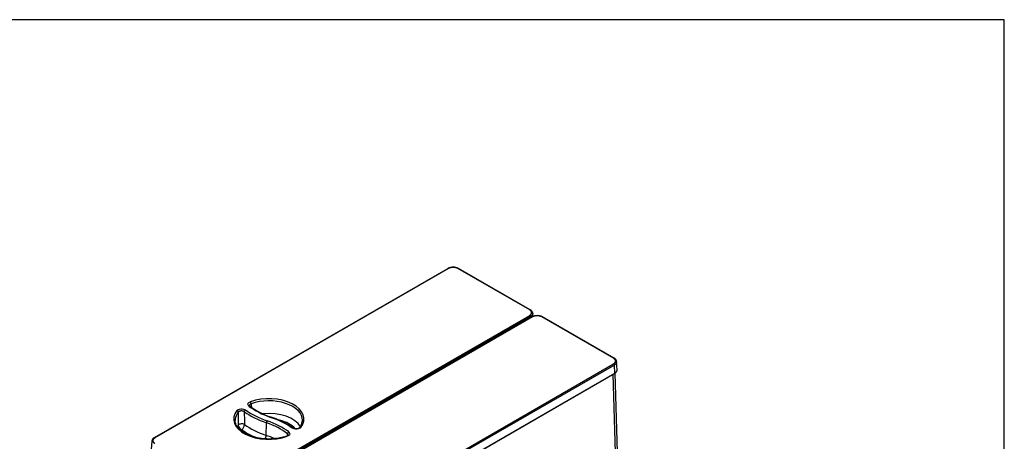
# Model space of a CAD drawing. Header units: millimetres. Extents: x 0 to 287, y 0 to 200.
# Tile 41 of 41: x 192 to 287, y 159 to 200. Entities that reach past the tile are written whole.
import ezdxf

# ---------------------------------------------------------------- set-up
doc = ezdxf.new("R2010")
doc.units = ezdxf.units.MM
for name, color, linetype in [('130.666_BW4C_CTM', 7, 'Continuous'), ('Marges', 7, 'Continuous'), ('Standard', 7, 'Continuous')]:
    doc.layers.add(name, color=color, linetype=linetype)

# ---------------------------------------------------------------- blocks, each defined once
blk = doc.blocks.new('SE3')
at = {"layer": '130.666_BW4C_CTM', "color": 7, "linetype": 'Continuous'}
for p, q in [((233.327, 175.97), (204.985, 159.607)), ((233.377, 175.965), (205.035, 159.602)), ((241.212, 171.968), (234.288, 175.965)), ((241.262, 171.973), (234.338, 175.97)), ((212.87, 155.078), (241.212, 171.441)), ((241.282, 171.322), (212.941, 154.959)), ((241.423, 171.295), (213.081, 154.932)), ((241.473, 171.29), (213.131, 154.927)), ((241.289, 171.217), (241.282, 171.322)), ((241.519, 171.332), (241.5, 171.642)), ((249.308, 167.293), (242.385, 171.29)), ((249.358, 167.298), (242.435, 171.295)), ((220.966, 150.404), (249.308, 166.767)), ((249.379, 166.647), (221.037, 150.284)), ((249.426, 165.87), (249.379, 166.647)), ((249.643, 166.19), (249.596, 166.968)), ((221.027, 149.456), (249.415, 165.846)), ((221.037, 149.48), (249.426, 165.87)), ((249.538, 156.774), (249.261, 165.757)), ((249.719, 157.046), (249.447, 165.888)), ((214.211, 162.678), (214.17, 162.73)), ((215.784, 159.851), (215.804, 161.066)), ((204.747, 159.276), (204.7, 158.499))]:
    blk.add_line(p, q, dxfattribs=at)
for centre, radius, start, end in [((233.817, 175.04), 1.05, 89.13197, 117.80161), ((233.833, 175.069), 1.005, 63.01814, 116.98185), ((233.849, 175.04), 1.05, 62.19838, 90.86803), ((241.069, 171.583), 0.435, 7.81015, 63.74241), ((241.913, 170.366), 1.05, 89.13197, 117.80161), ((241.929, 170.395), 1.005, 63.01814, 116.98185), ((241.945, 170.366), 1.05, 62.19838, 90.86803), ((249.166, 166.908), 0.435, 7.81015, 63.74241), ((218.501, 168.421), 7.168, 233.23517, 251.79526), ((213.576, 153.567), 8.48, 55.52559, 71.53747), ((213.635, 160.899), 0.549, 185.69369, 247.52476), ((212.962, 160.943), 0.72, 310.04868, 356.09834), ((218.178, 161.305), 1.099, 319.54961, 353.21634), ((205.177, 159.217), 0.435, 116.25758, 172.18985)]:
    blk.add_arc(centre, radius, start, end, dxfattribs=at)
for centre, major_axis, ratio, start_param, end_param in [((233.377, 175.883), (0.05, -0.0866), 0.57735, 2.356195, 3.141593), ((234.288, 175.883), (-0.05, -0.0866), 0.57735, 3.141593, 3.926991), ((241.212, 171.886), (-0.05, -0.0866), 0.57735, 3.141042, 3.926991), ((241.212, 171.36), (0.05, -0.0866), 0.57735, 0.820305, 2.356195), ((241.473, 171.209), (0.05, -0.0866), 0.57735, 2.356195, 3.141593), ((242.385, 171.209), (-0.05, -0.0866), 0.57735, 3.141593, 3.926991), ((249.308, 167.212), (-0.05, -0.0866), 0.57735, 3.141042, 3.926991), ((249.308, 166.685), (0.05, -0.0866), 0.57735, 0.820305, 2.356195), ((249.39, 165.889), (-0.025, 0.0433), 0.57735, 3.141593, 3.961897), ((216.038, 161.431), (-3.396, 0), 0.57735, 2.716357, 5.264413), ((214.119, 162.559), (-0.092, -0.119), 0.654096, 3.140704, 4.00996), ((219.937, 165.191), (-7.263, 0), 0.57735, 0.641665, 1.032356), ((214.257, 162.978), (-0.05, 0.141), 0.428181, 4.045529, 5.590146), ((216.038, 161.311), (-3.246, 0), 0.57735, 3.123075, 5.264413), ((216.038, 161.431), (3.396, 0), 0.57735, 2.71539, 5.265639), ((216.038, 161.311), (3.246, 0), 0.57735, 2.71539, 3.091176), ((212.946, 162.119), (-0.118, 0.093), 0.743455, 3.696835, 5.241451), ((1295.849, -289.381), (-776.8, 1138.047), 0.662821, 0.776123, 0.777189), ((213.788, 162.182), (-0.087, -0.122), 0.633151, 3.983482, 5.528098), ((1599.818, -284.649), (-1079.78, 1209.172), 0.718858, 0.683931, 0.684836), ((219.967, 165.089), (-8.117, 0), 0.57735, 0.683372, 1.032356), ((219.967, 165.209), (-7.967, 0), 0.57735, 0.683372, 1.032356), ((216.038, 160.116), (-3.208, 0), 0.57735, 3.447828, 4.889025), ((216.213, 161.469), (-0.049, -0.142), 0.418697, 3.141136, 3.830586), ((212.127, 157.643), (7.967, 0), 0.57735, 0.686457, 1.032356), ((216.038, 161.311), (3.246, 0), 0.57735, 3.091176, 3.16011), ((216.038, 160.116), (3.208, 0), 0.57735, -3.546114, -3.452013), ((213.411, 160.773), (-0.35, -0.003), 0.536028, 3.82815, 5.873375), ((219.967, 163.894), (-8.156, 0), 0.57735, 0.690722, 1.032356), ((215.881, 161.137), (-0.049, -0.142), 0.418697, 3.830586, 5.375202), ((212.157, 157.541), (7.113, 0), 0.57735, 0.645277, 1.032356), ((212.157, 157.66), (7.263, 0), 0.57735, 0.645277, 1.032356), ((216.038, 159.798), (-2.808, 0), 0.57735, 3.586213, 4.332322), ((218.29, 160.436), (-0.086, -0.123), 0.631557, 3.138855, 3.981606), ((219.132, 160.499), (0.118, -0.093), 0.743781, 2.098931, 3.156896), ((216.038, 161.311), (-3.246, 0), 0.57735, 3.063088, 3.123075), ((205.035, 159.52), (0.05, -0.0866), 0.57735, 2.356195, 3.142143), ((216.038, 159.798), (2.808, 0), 0.57735, -3.516862, -3.445909), ((219.967, 163.576), (-8.555, 0), 0.57735, 0.700436, 0.933484), ((215.579, 159.662), (0.13, 0.378), 0.418697, 4.443281, 5.375202), ((212.157, 156.345), (7.074, 0), 0.57735, 0.896804, 1.032356), ((217.822, 159.64), (0.05, -0.141), 0.429033, 2.448181, 3.143735), ((-2206.727, 1103.667), (1952.394, -2054.982), 0.701606, 0.5907, 0.59079), ((217.959, 160.059), (-0.091, -0.119), 0.652326, 4.007584, 5.5522)]:
    blk.add_ellipse(centre, major_axis=major_axis, ratio=ratio, start_param=start_param, end_param=end_param, dxfattribs=at)
for points, degree, knots in [([(241.212, 171.441), (241.256, 171.467), (241.292, 171.498), (241.327, 171.528), (241.351, 171.562), (241.376, 171.596), (241.388, 171.632), (241.4, 171.668), (241.4, 171.704), (241.4, 171.741), (241.388, 171.777), (241.376, 171.813), (241.351, 171.847), (241.327, 171.881), (241.292, 171.911), (241.257, 171.942), (241.212, 171.968)], 2, [0, 0, 0, 0.125, 0.125, 0.25, 0.25, 0.375, 0.375, 0.5, 0.5, 0.625, 0.625, 0.75, 0.75, 0.875, 0.875, 1, 1, 1]), ([(241.5, 171.627), (241.5, 171.622), (241.5, 171.613), (241.499, 171.598), (241.497, 171.583), (241.494, 171.569), (241.49, 171.554), (241.485, 171.54), (241.479, 171.525), (241.473, 171.511), (241.466, 171.497), (241.457, 171.483), (241.449, 171.469), (241.439, 171.455), (241.428, 171.442), (241.417, 171.429), (241.405, 171.416), (241.392, 171.403), (241.378, 171.39), (241.364, 171.378), (241.349, 171.366), (241.333, 171.355), (241.317, 171.343), (241.3, 171.332), (241.288, 171.325), (241.282, 171.322)], 3, [0.5, 0.5, 0.5, 0.5, 0.5217358, 0.5434717, 0.5652076, 0.5869437, 0.6086799, 0.6304163, 0.6521529, 0.6738898, 0.695627, 0.7173645, 0.7391024, 0.7608407, 0.7825794, 0.8043187, 0.8260585, 0.8477988, 0.8695397, 0.8912813, 0.9130235, 0.9347665, 0.9565102, 0.9782547, 1, 1, 1, 1]), ([(249.308, 166.767), (249.353, 166.793), (249.388, 166.823), (249.423, 166.854), (249.448, 166.888), (249.472, 166.921), (249.484, 166.957), (249.497, 166.993), (249.497, 167.03), (249.497, 167.067), (249.484, 167.103), (249.472, 167.139), (249.448, 167.172), (249.423, 167.206), (249.388, 167.237), (249.353, 167.267), (249.308, 167.293)], 2, [0, 0, 0, 0.125, 0.125, 0.25, 0.25, 0.375, 0.375, 0.5, 0.5, 0.625, 0.625, 0.75, 0.75, 0.875, 0.875, 1, 1, 1]), ([(249.597, 166.953), (249.597, 166.948), (249.596, 166.938), (249.595, 166.923), (249.593, 166.909), (249.59, 166.894), (249.586, 166.88), (249.581, 166.865), (249.576, 166.851), (249.569, 166.837), (249.562, 166.822), (249.554, 166.808), (249.545, 166.795), (249.535, 166.781), (249.525, 166.768), (249.513, 166.754), (249.501, 166.741), (249.488, 166.729), (249.475, 166.716), (249.461, 166.704), (249.446, 166.692), (249.43, 166.68), (249.413, 166.669), (249.396, 166.658), (249.385, 166.651), (249.379, 166.647)], 3, [0.5, 0.5, 0.5, 0.5, 0.5217358, 0.5434717, 0.5652076, 0.5869437, 0.6086799, 0.6304163, 0.6521529, 0.6738898, 0.695627, 0.7173645, 0.7391024, 0.7608407, 0.7825794, 0.8043187, 0.8260585, 0.8477988, 0.8695397, 0.8912813, 0.9130235, 0.9347665, 0.9565102, 0.9782547, 1, 1, 1, 1]), ([(249.426, 165.87), (249.432, 165.874), (249.443, 165.881), (249.46, 165.892), (249.477, 165.903), (249.493, 165.915), (249.508, 165.926), (249.522, 165.939), (249.535, 165.951), (249.548, 165.964), (249.56, 165.977), (249.572, 165.99), (249.582, 166.003), (249.592, 166.017), (249.601, 166.031), (249.609, 166.045), (249.616, 166.059), (249.623, 166.073), (249.628, 166.088), (249.633, 166.102), (249.637, 166.117), (249.64, 166.131), (249.642, 166.146), (249.643, 166.16), (249.644, 166.175), (249.644, 166.185), (249.643, 166.19)], 3, [0, 0, 0, 0, 0.0217463, 0.0434917, 0.0652361, 0.0869797, 0.1087224, 0.1304644, 0.1522056, 0.1739461, 0.195686, 0.2174253, 0.239164, 0.2609021, 0.2826398, 0.3043771, 0.326114, 0.3478505, 0.3695867, 0.3913226, 0.4130584, 0.4347939, 0.4565294, 0.4782647, 0.5, 0.5215705, 0.5215705, 0.5215705, 0.5215705]), ([(214.119, 162.682), (214.036, 162.746), (214.002, 162.831), (214.054, 162.987), (214.139, 163.058), (214.257, 163.1)], 3, [0, 0, 0, 0, 0.5, 0.5, 1, 1, 1, 1]), ([(214.336, 162.907), (214.33, 162.905), (214.32, 162.902), (214.304, 162.895), (214.289, 162.888), (214.275, 162.88), (214.261, 162.872), (214.247, 162.863), (214.235, 162.854), (214.223, 162.844), (214.212, 162.833), (214.202, 162.822), (214.194, 162.81), (214.186, 162.798), (214.18, 162.786), (214.175, 162.774), (214.172, 162.761), (214.17, 162.749), (214.169, 162.738), (214.169, 162.732), (214.169, 162.73)], 3, [0, 0, 0, 0, 0.0321415, 0.0649939, 0.0985314, 0.1327231, 0.1675322, 0.2029166, 0.2388289, 0.2752163, 0.3120211, 0.3491812, 0.3866306, 0.4242999, 0.4621172, 0.500009, 0.5379007, 0.5757177, 0.6133866, 0.6325819, 0.6325819, 0.6325819, 0.6325819]), ([(212.946, 162.241), (213.016, 162.331), (213.167, 162.396), (213.506, 162.421), (213.681, 162.381), (213.788, 162.304)], 3, [0, 0, 0, 0, 0.5, 0.5, 1, 1, 1, 1]), ([(213.672, 162.13), (213.668, 162.133), (213.66, 162.139), (213.647, 162.147), (213.634, 162.154), (213.619, 162.162), (213.604, 162.168), (213.589, 162.175), (213.573, 162.18), (213.557, 162.185), (213.54, 162.19), (213.524, 162.194), (213.507, 162.197), (213.491, 162.2), (213.474, 162.203), (213.458, 162.205), (213.442, 162.206), (213.427, 162.207), (213.411, 162.208), (213.397, 162.208), (213.383, 162.207), (213.369, 162.207), (213.352, 162.206), (213.33, 162.204), (213.304, 162.2), (213.276, 162.194), (213.248, 162.187), (213.219, 162.178), (213.192, 162.167), (213.165, 162.154), (213.14, 162.139), (213.118, 162.123), (213.098, 162.105), (213.087, 162.093), (213.082, 162.086)], 3, [0, 0, 0, 0, 0.026199, 0.052519, 0.078903, 0.105291, 0.131621, 0.157833, 0.183864, 0.209655, 0.235146, 0.260279, 0.285001, 0.309259, 0.333006, 0.356198, 0.378793, 0.400756, 0.422054, 0.442659, 0.462546, 0.481697, 0.500093, 0.535849, 0.574296, 0.615283, 0.658605, 0.704004, 0.75117, 0.799746, 0.849338, 0.899527, 0.949887, 1, 1, 1, 1]), ([(217.772, 159.781), (217.703, 159.758), (217.532, 159.7), (217.2, 159.614), (216.799, 159.544), (216.382, 159.503), (215.959, 159.493), (215.537, 159.514), (215.124, 159.566), (214.727, 159.648), (214.352, 159.759), (214.006, 159.895), (213.695, 160.054), (213.425, 160.233), (213.199, 160.428), (213.02, 160.636), (212.89, 160.852), (212.813, 161.073), (212.784, 161.259), (212.797, 161.359), (212.802, 161.394)], 3, [0, 0, 0, 0, 0.030808, 0.089682, 0.148647, 0.207666, 0.266718, 0.325779, 0.384816, 0.443803, 0.502712, 0.561523, 0.62022, 0.678811, 0.737347, 0.795914, 0.854737, 0.914204, 0.974763, 1, 1, 1, 1]), ([(219.132, 160.622), (219.061, 160.532), (218.911, 160.468), (218.572, 160.442), (218.398, 160.482), (218.29, 160.558)], 3, [0, 0, 0, 0, 0.5, 0.5, 1, 1, 1, 1]), ([(219.012, 160.59), (219.002, 160.579), (218.984, 160.56), (218.932, 160.529), (218.863, 160.502), (218.775, 160.482), (218.672, 160.475), (218.564, 160.484), (218.456, 160.512), (218.406, 160.541), (218.376, 160.558)], 3, [0, 0, 0, 0, 0.09565, 0.199273, 0.311531, 0.43285, 0.563639, 0.701584, 0.846891, 1, 1, 1, 1]), ([(205.035, 159.602), (204.99, 159.576), (204.955, 159.545), (204.92, 159.515), (204.895, 159.481), (204.871, 159.447), (204.859, 159.411), (204.846, 159.375), (204.846, 159.338), (204.846, 159.302), (204.859, 159.266), (204.871, 159.23), (204.895, 159.196), (204.92, 159.162), (204.955, 159.132), (204.99, 159.101), (205.035, 159.075)], 2, [0, 0, 0, 0.125, 0.125, 0.25, 0.25, 0.375, 0.375, 0.5, 0.5, 0.625, 0.625, 0.75, 0.75, 0.875, 0.875, 1, 1, 1]), ([(217.909, 159.885), (217.903, 159.866), (217.892, 159.842), (217.835, 159.807), (217.796, 159.791), (217.772, 159.781)], 3, [0, 0, 0, 0, 0.479733, 0.733545, 1, 1, 1, 1]), ([(217.959, 160.182), (218.043, 160.117), (218.077, 160.033), (218.025, 159.876), (217.94, 159.805), (217.822, 159.762)], 3, [0, 0, 0, 0, 0.5, 0.5, 1, 1, 1, 1]), ([(217.91, 159.883), (217.91, 159.886), (217.91, 159.892), (217.909, 159.902), (217.907, 159.915), (217.904, 159.927), (217.899, 159.939), (217.893, 159.951), (217.887, 159.962), (217.879, 159.972), (217.87, 159.983), (217.861, 159.992), (217.85, 160.002), (217.843, 160.007), (217.839, 160.01)], 3, [0.5937535, 0.5937535, 0.5937535, 0.5937535, 0.6134057, 0.6508597, 0.6880232, 0.7248301, 0.761218, 0.7971293, 0.8325109, 0.8673152, 0.9015002, 0.9350292, 0.967871, 1, 1, 1, 1])]:
    blk.add_open_spline(points, degree=degree, knots=knots, dxfattribs=at)
blk.add_open_spline([(214.336, 162.907), (214.341, 162.797), (214.347, 162.687), (214.352, 162.577)], degree=3, dxfattribs=at)

msp = doc.modelspace()

# ---------------------------------------------------------------- linework, layer by layer
at = {"layer": 'Marges', "color": 7, "linetype": 'Continuous'}
for p, q in [((287, 200), (10, 200)), ((287, 10), (287, 200))]:
    msp.add_line(p, q, dxfattribs=at)

# ---------------------------------------------------------------- block references
at = {"layer": 'Standard'}
msp.add_blockref('SE3', (0, 0), dxfattribs=at)

doc.saveas('drawing.dxf')
